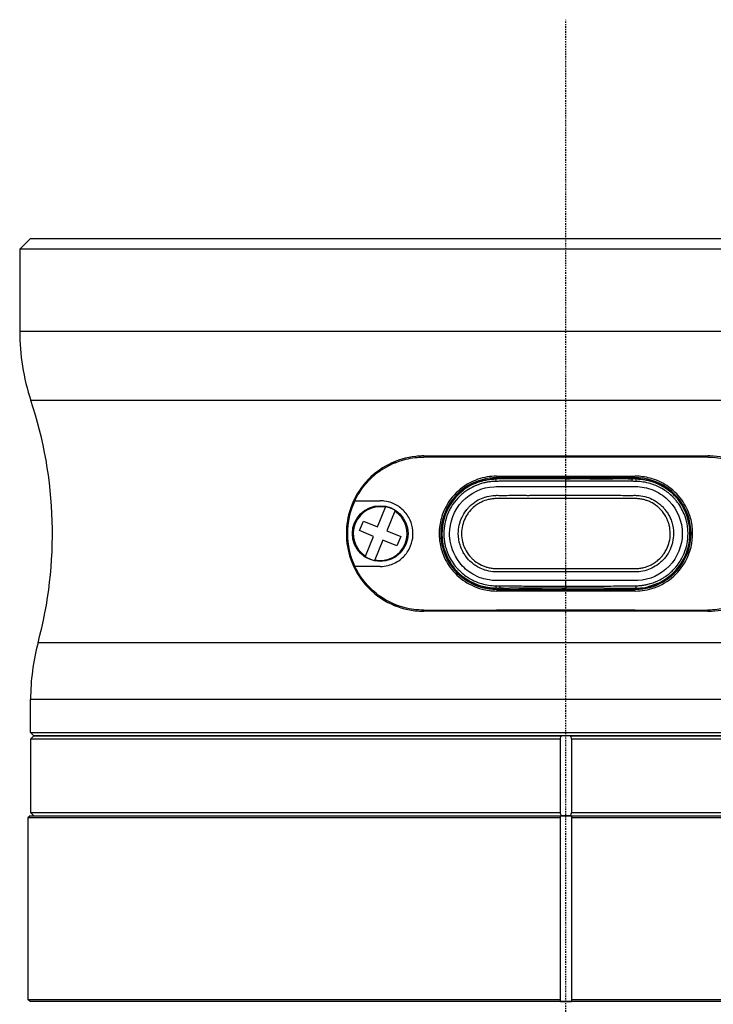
# Model space of a CAD drawing. Header units: millimetres. Extents: x 0 to 7374, y 0 to 4200.
# Tile 221 of 256: x 1986 to 2050, y 2978 to 3068. Entities that reach past the tile are written whole.
import ezdxf

# ---------------------------------------------------------------- set-up
doc = ezdxf.new("R2010")
doc.units = ezdxf.units.MM
doc.header["$LTSCALE"] = 0.2
doc.linetypes.add('CENTER2', pattern=[1.125, 0.75, -0.125, 0.125, -0.125])
doc.layers.add('02_Center Line', color=1, linetype='CENTER2')

# ---------------------------------------------------------------- blocks, each defined once
blk = doc.blocks.new('A$C98759802')
for p, q in [((-49, 2141), (-50, 2140)), ((-49, 2141), (49, 2141)), ((50, 2140), (-50, 2140)), ((-50, 2140), (-50, 2132.5)), ((-50, 2132.5), (50, 2132.5)), ((48.975, 2126.18), (-48.975, 2126.18)), ((-13, 2121.1), (13, 2121.1)), ((13, 2121), (-13, 2121)), ((-6.35, 2119.25), (6.35, 2119.25)), ((6.35, 2119.1), (-6.35, 2119.1)), ((-3.458, 2119), (-5.175, 2119)), ((0, 2119), (-3.458, 2119)), ((0, 2119), (0.375, 2119)), ((2.188, 2119), (0.375, 2119)), ((2.188, 2119), (4.309, 2119)), ((5.176, 2119), (4.309, 2119)), ((5.706, 2119), (6.155, 2119)), ((6.091, 2119), (6.027, 2119)), ((6.35, 2119), (6.286, 2119)), ((0, 2118.3), (0, 2118.809)), ((-19.325, 2117), (-17, 2117)), ((-17.252, 2114.604), (-16.508, 2116.412)), ((-16.508, 2116.412), (-16.489, 2116.458)), ((-15.652, 2116.06), (-16.396, 2114.252)), ((-15.633, 2116.106), (-15.652, 2116.06)), ((-18.887, 2114.276), (-18.535, 2115.132)), ((-18.535, 2115.132), (-17.252, 2114.604)), ((-17.604, 2113.748), (-18.887, 2114.276)), ((-18.348, 2111.94), (-17.604, 2113.748)), ((-16.396, 2114.252), (-15.113, 2113.724)), ((-15.113, 2113.724), (-15.465, 2112.868)), ((-16.748, 2113.396), (-17.492, 2111.588)), ((-15.465, 2112.868), (-16.748, 2113.396)), ((-18.367, 2111.894), (-18.348, 2111.94)), ((-17, 2111), (-19.325, 2111)), ((-17.492, 2111.588), (-17.511, 2111.542)), ((-6.286, 2109), (-6.35, 2109)), ((-5.705, 2109), (-6.159, 2109)), ((-6.027, 2109), (-6.091, 2109)), ((-5.705, 2109), (-5.176, 2109)), ((-4.308, 2109), (-5.176, 2109)), ((-2.185, 2109), (-4.308, 2109)), ((-0.375, 2109), (-2.185, 2109)), ((0, 2109), (-0.375, 2109)), ((0, 2109.191), (0, 2109.7)), ((3.458, 2109), (0, 2109)), ((3.458, 2109), (5.175, 2109)), ((-6.35, 2108.9), (6.35, 2108.9)), ((6.35, 2108.75), (-6.35, 2108.75)), ((-13, 2107), (13, 2107)), ((13, 2106.9), (-13, 2106.9)), ((6.35, 2107), (-6.35, 2107)), ((48.317, 2104.012), (-48.317, 2104.012)), ((49, 2098.829), (-49, 2098.829)), ((-49, 2095.8), (-49, 2098.829)), ((-49, 2095.8), (49, 2095.8)), ((-48.7, 2095.5), (-49, 2095.8)), ((-48.7, 2095.5), (-49, 2095.2)), ((48.7, 2095.5), (-48.7, 2095.5)), ((-48.7, 2095.5), (-0.399, 2095.5)), ((0.399, 2095.5), (48.7, 2095.5)), ((-0.5, 2095.2), (-49, 2095.2)), ((-49, 2095.2), (-49, 2088.5)), ((-0.5, 2088.5), (-0.5, 2095.2)), ((0.5, 2095.2), (0.5, 2088.5)), ((49, 2095.2), (0.5, 2095.2)), ((-49, 2088.5), (-0.5, 2088.5)), ((-48.7, 2088.2), (-49, 2088.5)), ((0.5, 2088.5), (49, 2088.5)), ((-49.05, 2088.2), (-49.25, 2088)), ((-0.5, 2088), (-49.25, 2088)), ((-49.25, 2088), (-49.25, 2071.4)), ((-49.05, 2088.2), (0, 2088.2)), ((-0.5, 2088), (-0.5, 2088.197)), ((-0.5, 2071.4), (-0.5, 2088)), ((0, 2088.2), (49.05, 2088.2)), ((0.5, 2088.197), (0.5, 2088)), ((0.5, 2088), (0.5, 2071.4)), ((49.25, 2088), (0.5, 2088)), ((-49.25, 2071.4), (-0.5, 2071.4)), ((-49.05, 2071.2), (-49.25, 2071.4)), ((0, 2071.2), (-49.05, 2071.2)), ((-0.5, 2071.203), (-0.5, 2071.4)), ((49.05, 2071.2), (0, 2071.2)), ((0.5, 2071.4), (0.5, 2071.203)), ((0.5, 2071.4), (49.25, 2071.4))]:
    blk.add_line(p, q)
blk.add_circle((-17, 2114), 2.55)
for centre, radius, start, end in [((-30, 2132.5), 20, 180, 198.42205), ((-85.542, 2114), 38.542, 344.98019, 18.42205), ((-15.35, 2118.526), 2, 96.01051, 117.43773), ((-6.35, 2114), 5.1, 90, 270.00003), ((6.35, 2114), 5.1, 270, 90.00003), ((-13, 2114), 7, 154.62307, 205.37693), ((-17, 2114), 2.462, 78.46511, 236.80895), ((-17, 2114), 2.511, 57.02212, 78.25194), ((-17, 2114), 2.462, 258.46511, 56.80895), ((-17, 2114), 2.511, 237.02212, 258.25194), ((-15.35, 2109.474), 2, 242.56227, 263.98949), ((-6.35, 2114), 7, 269.69686, 270), ((6.35, 2114), 7, 270, 270.30314), ((-29, 2098.829), 20, 164.98019, 180), ((0, 2039.146), 49.054, 90.00001, 90.58402), ((0, 2039.146), 49.054, 89.41598, 89.99999), ((0, 2120.254), 49.054, 269.41598, 269.99999), ((0, 2120.254), 49.054, 270.00001, 270.58402)]:
    blk.add_arc(centre, radius, start, end)
for centre, major_axis, ratio, start_param, end_param in [((-0.147, 2118.999), (42.044, 0), 0.00002, 1.558377, 1.567307), ((-0.147, 2118.999), (42.044, 0), 0.00002, 1.46463, 1.515237), ((-0.147, 2118.999), (42.044, 0), 0.00002, 1.423428, 1.431139), ((6.027, 2118.5), (0, 0.5), 0.148255, 5.312239, 6.28314), ((6.027, 2118.5), (0, 0.5), 0.148255, 6.28314, 6.283721), ((0, 2117.426), (0, -0.35), 0.000022, 0.866681, 1.782613), ((0, 2110.574), (0, -0.35), 0.000022, 1.35908, 2.275083), ((-6.027, 2109.5), (0, -0.5), 0.148265, 5.312254, 6.283139), ((-6.027, 2109.5), (0, -0.5), 0.148265, 6.283139, 6.28372), ((0.147, 2109.001), (-42.044, 0), 0.000019, 1.423428, 1.431163), ((0.147, 2109.001), (-42.044, 0), 0.000019, 1.464652, 1.515295), ((0.147, 2109.001), (-42.044, 0), 0.000019, 1.558386, 1.567306), ((0.001, 2109.39), (-0.001, -0.39), 0.000714, 5.250884, 6.283508)]:
    blk.add_ellipse(centre, major_axis=major_axis, ratio=ratio, start_param=start_param, end_param=end_param)
for points, knots in [([(-13, 2121.1), (-13.061, 2121.1), (-13.122, 2121.099), (-13.182, 2121.098), (-13.371, 2121.093), (-13.558, 2121.08), (-14.617, 2120.969), (-15.452, 2120.718), (-17.011, 2119.926), (-17.728, 2119.373), (-18.873, 2118.076), (-19.32, 2117.349), (-19.902, 2115.832), (-20.061, 2115.076), (-20.127, 2113.497), (-20.026, 2112.708), (-19.537, 2111.085), (-19.117, 2110.292), (-17.955, 2108.816), (-17.174, 2108.171), (-15.531, 2107.311), (-14.694, 2107.049), (-13.547, 2106.916), (-13.274, 2106.9), (-13, 2106.9)], [-0.018992, -0.018992, -0.018992, -0.018992, 0, 0, 0, 0.058869, 0.058869, 0.335416, 0.335416, 0.624809, 0.624809, 0.891681, 0.891681, 1.12653, 1.12653, 1.367316, 1.367316, 1.645806, 1.645806, 1.968303, 1.968303, 2.246293, 2.246293, 2.332207, 2.332207, 2.332207, 2.332207]), ([(-19.325, 2117), (-19.209, 2117.244), (-19.08, 2117.48), (-18.417, 2118.541), (-17.733, 2119.246), (-16.249, 2120.256), (-15.473, 2120.603), (-14.113, 2120.933), (-13.56, 2121), (-13, 2121)], [1.5548897, 1.5548897, 1.5548897, 1.5548897, 1.6392894, 1.6392894, 1.950471, 1.950471, 2.2213538, 2.2213538, 2.3967157, 2.3967157, 2.3967157, 2.3967157]), ([(13, 2106.9), (13.415, 2106.9), (13.826, 2106.936), (15.12, 2107.164), (15.962, 2107.487), (17.523, 2108.445), (18.231, 2109.103), (19.252, 2110.542), (19.61, 2111.279), (20.042, 2112.814), (20.13, 2113.582), (20.05, 2115.178), (19.868, 2115.971), (19.201, 2117.586), (18.675, 2118.363), (17.347, 2119.697), (16.527, 2120.238), (14.856, 2120.902), (14.032, 2121.076), (13.182, 2121.098), (13.122, 2121.099), (13.061, 2121.1), (13, 2121.1)], [-2.332693, -2.332693, -2.332693, -2.332693, -2.202735, -2.202735, -1.916104, -1.916104, -1.608527, -1.608527, -1.354536, -1.354536, -1.120771, -1.120771, -0.873344, -0.873344, -0.579348, -0.579348, -0.265611, -0.265611, 0, 0, 0, 0.018978, 0.018978, 0.018978, 0.018978]), ([(13, 2121), (13.613, 2121), (14.218, 2120.919), (15.746, 2120.513), (16.623, 2120.067), (18.105, 2118.88), (18.721, 2118.147), (19.227, 2117.2), (19.277, 2117.1), (19.325, 2117)], [0.080981, 0.080981, 0.080981, 0.080981, 0.2730773, 0.2730773, 0.5859679, 0.5859679, 0.8880101, 0.8880101, 0.922743, 0.922743, 0.922743, 0.922743]), ([(-6.35, 2119.25), (-6.936, 2119.25), (-7.514, 2119.152), (-8.735, 2118.731), (-9.352, 2118.365), (-10.379, 2117.433), (-10.792, 2116.881), (-11.294, 2115.829), (-11.441, 2115.371), (-11.591, 2114.5), (-11.614, 2114.099), (-11.567, 2113.27), (-11.49, 2112.849), (-11.192, 2111.89), (-10.932, 2111.375), (-10.224, 2110.4), (-9.761, 2109.96), (-8.766, 2109.305), (-8.25, 2109.073), (-7.264, 2108.81), (-6.809, 2108.75), (-6.35, 2108.75)], [0.026321, 0.026321, 0.026321, 0.026321, 0.20401, 0.20401, 0.422045, 0.422045, 0.631143, 0.631143, 0.776294, 0.776294, 0.896957, 0.896957, 1.025541, 1.025541, 1.200241, 1.200241, 1.394706, 1.394706, 1.567254, 1.567254, 1.706543, 1.706543, 1.706543, 1.706543]), ([(-6.35, 2119), (-6.513, 2119), (-6.676, 2118.992), (-6.839, 2118.976), (-6.857, 2118.974), (-6.875, 2118.972), (-6.893, 2118.97), (-6.93, 2118.966), (-6.966, 2118.962), (-7.003, 2118.957), (-7.332, 2118.914), (-7.657, 2118.838), (-7.971, 2118.73), (-8.319, 2118.611), (-8.654, 2118.453), (-8.968, 2118.26), (-9.809, 2117.743), (-10.496, 2116.967), (-10.907, 2116.057), (-11.305, 2115.177), (-11.441, 2114.168), (-11.287, 2113.208), (-11.148, 2112.345), (-10.777, 2111.521), (-10.234, 2110.851), (-10.173, 2110.776), (-10.111, 2110.704), (-10.046, 2110.633), (-10.015, 2110.599), (-9.983, 2110.565), (-9.951, 2110.531), (-9.661, 2110.23), (-9.334, 2109.967), (-8.98, 2109.748), (-8.582, 2109.501), (-8.15, 2109.312), (-7.699, 2109.186), (-7.261, 2109.063), (-6.806, 2109), (-6.351, 2109)], [0, 0, 0, 0, 0.0313008, 0.0313008, 0.0313008, 0.0347786, 0.0347786, 0.0347786, 0.0418652, 0.0418652, 0.0418652, 0.1056441, 0.1056441, 0.1056441, 0.1765095, 0.1765095, 0.1765095, 0.3663523, 0.3663523, 0.3663523, 0.5500161, 0.5500161, 0.5500161, 0.7153134, 0.7153134, 0.7153134, 0.7336798, 0.7336798, 0.7336798, 0.7425729, 0.7425729, 0.7425729, 0.822611, 0.822611, 0.822611, 0.9125448, 0.9125448, 0.9125448, 0.9999337, 0.9999337, 0.9999337, 0.9999337]), ([(-5.175, 2119), (-5.201, 2119), (-5.227, 2119), (-5.253, 2119), (-5.485, 2119), (-5.717, 2119), (-5.949, 2119), (-6.083, 2119), (-6.217, 2119), (-6.35, 2119)], [0.0000004, 0.0000004, 0.0000004, 0.0000004, 0.0657594, 0.0657594, 0.0657594, 0.6575974, 0.6575974, 0.6575974, 1, 1, 1, 1]), ([(6.35, 2108.75), (6.936, 2108.75), (7.514, 2108.848), (8.735, 2109.269), (9.352, 2109.635), (10.379, 2110.567), (10.792, 2111.119), (11.294, 2112.171), (11.441, 2112.629), (11.591, 2113.5), (11.614, 2113.901), (11.567, 2114.73), (11.49, 2115.151), (11.192, 2116.11), (10.932, 2116.625), (10.224, 2117.6), (9.761, 2118.04), (8.766, 2118.695), (8.25, 2118.927), (7.264, 2119.19), (6.809, 2119.25), (6.35, 2119.25)], [0.026321, 0.026321, 0.026321, 0.026321, 0.20401, 0.20401, 0.422045, 0.422045, 0.631143, 0.631143, 0.776294, 0.776294, 0.896957, 0.896957, 1.025541, 1.025541, 1.200241, 1.200241, 1.394706, 1.394706, 1.567254, 1.567254, 1.706543, 1.706543, 1.706543, 1.706543]), ([(6.35, 2109), (6.513, 2109), (6.677, 2109.008), (6.839, 2109.024), (6.857, 2109.026), (6.875, 2109.028), (6.893, 2109.03), (6.93, 2109.034), (6.966, 2109.038), (7.003, 2109.043), (7.332, 2109.086), (7.657, 2109.162), (7.971, 2109.27), (8.32, 2109.389), (8.654, 2109.547), (8.968, 2109.74), (9.809, 2110.257), (10.496, 2111.033), (10.907, 2111.943), (11.305, 2112.823), (11.441, 2113.832), (11.287, 2114.792), (11.149, 2115.655), (10.778, 2116.479), (10.234, 2117.149), (10.173, 2117.224), (10.111, 2117.296), (10.046, 2117.367), (10.015, 2117.401), (9.983, 2117.435), (9.951, 2117.469), (9.661, 2117.77), (9.334, 2118.033), (8.98, 2118.252), (8.582, 2118.499), (8.15, 2118.688), (7.7, 2118.814), (7.262, 2118.937), (6.806, 2119), (6.351, 2119)], [0, 0, 0, 0, 0.0312973, 0.0312973, 0.0312973, 0.0347747, 0.0347747, 0.0347747, 0.0418615, 0.0418615, 0.0418615, 0.1056421, 0.1056421, 0.1056421, 0.1765095, 0.1765095, 0.1765095, 0.3663523, 0.3663523, 0.3663523, 0.5500168, 0.5500168, 0.5500168, 0.7153148, 0.7153148, 0.7153148, 0.7336812, 0.7336812, 0.7336812, 0.7425742, 0.7425742, 0.7425742, 0.822611, 0.822611, 0.822611, 0.9125449, 0.9125449, 0.9125449, 0.9999337, 0.9999337, 0.9999337, 0.9999337]), ([(-6.426, 2118.773), (-6.435, 2118.773), (-6.478, 2118.772), (-6.556, 2118.769), (-6.595, 2118.767), (-6.643, 2118.764), (-6.699, 2118.759), (-6.756, 2118.755), (-6.852, 2118.745), (-6.894, 2118.741), (-6.91, 2118.739), (-6.927, 2118.737), (-6.944, 2118.735), (-6.978, 2118.73), (-7.014, 2118.726), (-7.049, 2118.721), (-7.174, 2118.703), (-7.295, 2118.679), (-7.357, 2118.666), (-7.445, 2118.647), (-7.565, 2118.62), (-7.714, 2118.576), (-7.789, 2118.555), (-7.871, 2118.529), (-7.96, 2118.498), (-7.965, 2118.496), (-7.97, 2118.494), (-7.975, 2118.493), (-8.062, 2118.462), (-8.179, 2118.416), (-8.247, 2118.388), (-8.481, 2118.289), (-8.708, 2118.172), (-8.924, 2118.038), (-8.97, 2118.009), (-9.017, 2117.979), (-9.062, 2117.949), (-9.191, 2117.862), (-9.315, 2117.77), (-9.435, 2117.671), (-9.554, 2117.573), (-9.706, 2117.432), (-9.779, 2117.359), (-9.925, 2117.214), (-10.148, 2116.973), (-10.369, 2116.646), (-10.479, 2116.483), (-10.568, 2116.33), (-10.64, 2116.193), (-10.691, 2116.096), (-10.724, 2116.026), (-10.761, 2115.943), (-10.776, 2115.909), (-10.792, 2115.873), (-10.81, 2115.831), (-11.05, 2115.256), (-11.178, 2114.632), (-11.178, 2114.006), (-11.178, 2113.849), (-11.171, 2113.693), (-11.156, 2113.538), (-11.148, 2113.46), (-11.139, 2113.382), (-11.127, 2113.305), (-11.125, 2113.289), (-11.122, 2113.271), (-11.119, 2113.253), (-11.108, 2113.181), (-11.092, 2113.1), (-11.087, 2113.075), (-11.075, 2113.013), (-11.053, 2112.905), (-11.012, 2112.755), (-10.991, 2112.68), (-10.966, 2112.595), (-10.933, 2112.499), (-10.901, 2112.403), (-10.844, 2112.255), (-10.814, 2112.183), (-10.639, 2111.764), (-10.408, 2111.373), (-10.124, 2111.021), (-10.067, 2110.95), (-10.008, 2110.881), (-9.946, 2110.814), (-9.917, 2110.781), (-9.887, 2110.749), (-9.856, 2110.717), (-9.833, 2110.693), (-9.809, 2110.669), (-9.786, 2110.645), (-9.527, 2110.387), (-9.241, 2110.161), (-8.934, 2109.97), (-8.714, 2109.832), (-8.483, 2109.712), (-8.244, 2109.611), (-8.071, 2109.538), (-7.895, 2109.475), (-7.716, 2109.423), (-7.298, 2109.302), (-6.862, 2109.237), (-6.427, 2109.227)], [0, 0, 0, 0, 0.015625, 0.015625, 0.015625, 0.023437, 0.023437, 0.023437, 0.03125, 0.03125, 0.03125, 0.034269, 0.034269, 0.034269, 0.040489, 0.040489, 0.040489, 0.0625, 0.0625, 0.0625, 0.09375, 0.09375, 0.09375, 0.109375, 0.109375, 0.109375, 0.110229, 0.110229, 0.110229, 0.125, 0.125, 0.125, 0.176377, 0.176377, 0.176377, 0.1875, 0.1875, 0.1875, 0.21875, 0.21875, 0.21875, 0.25, 0.25, 0.25, 0.3125, 0.3125, 0.3125, 0.34375, 0.34375, 0.34375, 0.365896, 0.365896, 0.365896, 0.375, 0.375, 0.375, 0.5, 0.5, 0.5, 0.53125, 0.53125, 0.53125, 0.546875, 0.546875, 0.546875, 0.550113, 0.550113, 0.550113, 0.5625, 0.5625, 0.5625, 0.59375, 0.59375, 0.59375, 0.609375, 0.609375, 0.609375, 0.625, 0.625, 0.625, 0.716135, 0.716135, 0.716135, 0.734445, 0.734445, 0.734445, 0.743273, 0.743273, 0.743273, 0.75, 0.75, 0.75, 0.822754, 0.822754, 0.822754, 0.875, 0.875, 0.875, 0.912581, 0.912581, 0.912581, 1, 1, 1, 1]), ([(0, 2109.7), (-1.176, 2109.7), (-2.275, 2109.7), (-3.297, 2109.7), (-3.837, 2109.7), (-4.355, 2109.7), (-4.851, 2109.701), (-4.881, 2109.701), (-4.91, 2109.701), (-4.939, 2109.701), (-5.219, 2109.7), (-5.492, 2109.698), (-5.758, 2109.699), (-6.037, 2109.699), (-6.307, 2109.692), (-6.57, 2109.707), (-6.585, 2109.708), (-6.601, 2109.709), (-6.616, 2109.71), (-6.699, 2109.716), (-6.781, 2109.723), (-6.862, 2109.733), (-7.325, 2109.788), (-7.755, 2109.914), (-8.135, 2110.089), (-8.67, 2110.335), (-9.11, 2110.667), (-9.454, 2111.024), (-10.214, 2111.811), (-10.493, 2112.69), (-10.596, 2113.322), (-10.614, 2113.431), (-10.627, 2113.534), (-10.635, 2113.63), (-10.641, 2113.691), (-10.644, 2113.749), (-10.647, 2113.804), (-10.648, 2113.832), (-10.649, 2113.859), (-10.65, 2113.885), (-10.651, 2113.899), (-10.651, 2113.904), (-10.651, 2113.914), (-10.651, 2113.923), (-10.651, 2113.936), (-10.652, 2113.962), (-10.652, 2113.975), (-10.652, 2113.987), (-10.652, 2114), (-10.653, 2115.018), (-10.27, 2116.132), (-9.457, 2116.977), (-8.748, 2117.713), (-7.719, 2118.247), (-6.572, 2118.291), (-6.044, 2118.311), (-5.501, 2118.299), (-4.941, 2118.301), (-4.407, 2118.303), (-3.859, 2118.301), (-3.298, 2118.301), (-2.245, 2118.301), (-1.145, 2118.301), (0, 2118.3)], [0, 0, 0, 0, 0.081809, 0.081809, 0.081809, 0.125, 0.125, 0.125, 0.127562, 0.127562, 0.127562, 0.152083, 0.152083, 0.152083, 0.177821, 0.177821, 0.177821, 0.179348, 0.179348, 0.179348, 0.1875, 0.1875, 0.1875, 0.234154, 0.234154, 0.234154, 0.299648, 0.299648, 0.299648, 0.443906, 0.443906, 0.443906, 0.46875, 0.46875, 0.46875, 0.484375, 0.484375, 0.484375, 0.492187, 0.492187, 0.492187, 0.496094, 0.496094, 0.496094, 0.5, 0.5, 0.5, 0.501809, 0.501809, 0.501809, 0.64938, 0.64938, 0.64938, 0.778183, 0.778183, 0.778183, 0.837455, 0.837455, 0.837455, 0.893956, 0.893956, 0.893956, 1, 1, 1, 1]), ([(0, 2118.809), (-0.369, 2118.809), (-0.827, 2118.807), (-1.373, 2118.805), (-1.451, 2118.804), (-1.5, 2118.804), (-1.613, 2118.803), (-2.062, 2118.801), (-2.42, 2118.799), (-2.688, 2118.798), (-2.822, 2118.797), (-2.934, 2118.797), (-3.023, 2118.796), (-3.067, 2118.796), (-3.106, 2118.796), (-3.139, 2118.796), (-3.156, 2118.796), (-3.171, 2118.796), (-3.184, 2118.796), (-3.192, 2118.796), (-3.2, 2118.796), (-3.217, 2118.796), (-3.228, 2118.795), (-3.243, 2118.795), (-3.265, 2118.795), (-3.701, 2118.793), (-4.074, 2118.793), (-4.341, 2118.792), (-4.474, 2118.791), (-4.581, 2118.791), (-4.662, 2118.79), (-4.703, 2118.79), (-4.737, 2118.79), (-4.764, 2118.79), (-4.778, 2118.79), (-4.79, 2118.79), (-4.799, 2118.79), (-4.805, 2118.79), (-4.81, 2118.79), (-4.82, 2118.79), (-4.827, 2118.79), (-4.837, 2118.79), (-4.851, 2118.79), (-4.917, 2118.789), (-4.995, 2118.789), (-5.062, 2118.789), (-5.129, 2118.789), (-5.139, 2118.789), (-5.228, 2118.79), (-5.317, 2118.79), (-5.366, 2118.791), (-5.425, 2118.791), (-5.485, 2118.791), (-5.576, 2118.79), (-5.624, 2118.79), (-5.673, 2118.789), (-5.729, 2118.789), (-5.825, 2118.787), (-5.921, 2118.785), (-5.95, 2118.785), (-6.028, 2118.783), (-6.183, 2118.779), (-6.315, 2118.776), (-6.426, 2118.773)], [0, 0, 0, 0, 0.21875, 0.21875, 0.21875, 0.25, 0.25, 0.25, 0.375, 0.375, 0.375, 0.4375, 0.4375, 0.4375, 0.46875, 0.46875, 0.46875, 0.484375, 0.484375, 0.484375, 0.49379, 0.49379, 0.49379, 0.5, 0.5, 0.5, 0.625, 0.625, 0.625, 0.6875, 0.6875, 0.6875, 0.71875, 0.71875, 0.71875, 0.734375, 0.734375, 0.734375, 0.743242, 0.743242, 0.743242, 0.75, 0.75, 0.75, 0.78125, 0.78125, 0.78125, 0.8125, 0.8125, 0.8125, 0.84375, 0.84375, 0.84375, 0.875, 0.875, 0.875, 0.90625, 0.90625, 0.90625, 0.9375, 0.9375, 0.9375, 1, 1, 1, 1]), ([(6.088, 2118.782), (5.967, 2118.783), (5.78, 2118.785), (5.527, 2118.786), (5.275, 2118.788), (4.927, 2118.789), (4.573, 2118.791), (4.218, 2118.792), (3.914, 2118.793), (3.66, 2118.794), (3.533, 2118.794), (3.419, 2118.795), (3.318, 2118.795), (3.217, 2118.796), (3.179, 2118.796), (3.052, 2118.796), (2.038, 2118.801), (1.033, 2118.807), (0, 2118.809)], [0, 0, 0, 0, 0.125, 0.125, 0.125, 0.25, 0.25, 0.25, 0.375, 0.375, 0.375, 0.4375, 0.4375, 0.4375, 0.5, 0.5, 0.5, 1, 1, 1, 1]), ([(0, 2118.3), (1.101, 2118.3), (2.201, 2118.3), (3.846, 2118.3), (4.393, 2118.3), (5.213, 2118.3), (5.485, 2118.301), (6.028, 2118.298), (6.299, 2118.306), (7.109, 2118.265), (7.644, 2118.137), (8.627, 2117.685), (9.077, 2117.368), (10.21, 2116.193), (10.651, 2115.104), (10.652, 2112.897), (10.21, 2111.807), (8.701, 2110.241), (7.653, 2109.752), (6.029, 2109.691), (5.486, 2109.703), (4.394, 2109.699), (3.846, 2109.7), (2.201, 2109.7), (1.101, 2109.7), (0, 2109.7)], [0, 0, 0, 0, 0.125, 0.125, 0.1875, 0.1875, 0.21875, 0.21875, 0.25, 0.25, 0.3125, 0.3125, 0.375, 0.375, 0.5, 0.5, 0.625, 0.625, 0.75, 0.75, 0.8125, 0.8125, 0.875, 0.875, 1, 1, 1, 1]), ([(6.426, 2109.227), (6.435, 2109.227), (6.478, 2109.228), (6.556, 2109.231), (6.595, 2109.233), (6.643, 2109.236), (6.7, 2109.241), (6.756, 2109.245), (6.852, 2109.255), (6.894, 2109.259), (6.91, 2109.261), (6.927, 2109.263), (6.944, 2109.265), (6.978, 2109.269), (7.014, 2109.274), (7.05, 2109.279), (7.175, 2109.297), (7.295, 2109.321), (7.357, 2109.334), (7.445, 2109.353), (7.565, 2109.38), (7.714, 2109.423), (7.789, 2109.445), (7.871, 2109.471), (7.96, 2109.502), (7.965, 2109.504), (7.97, 2109.506), (7.975, 2109.507), (8.063, 2109.538), (8.179, 2109.584), (8.247, 2109.612), (8.481, 2109.711), (8.708, 2109.828), (8.924, 2109.962), (8.971, 2109.991), (9.017, 2110.021), (9.063, 2110.051), (9.191, 2110.138), (9.315, 2110.23), (9.435, 2110.329), (9.555, 2110.427), (9.706, 2110.568), (9.779, 2110.641), (9.925, 2110.786), (10.148, 2111.027), (10.369, 2111.354), (10.479, 2111.517), (10.568, 2111.67), (10.64, 2111.807), (10.691, 2111.904), (10.724, 2111.974), (10.761, 2112.057), (10.777, 2112.091), (10.793, 2112.127), (10.81, 2112.169), (11.05, 2112.744), (11.178, 2113.368), (11.178, 2113.994), (11.178, 2114.151), (11.171, 2114.307), (11.156, 2114.462), (11.148, 2114.54), (11.139, 2114.618), (11.127, 2114.695), (11.125, 2114.711), (11.122, 2114.729), (11.119, 2114.747), (11.108, 2114.819), (11.092, 2114.9), (11.088, 2114.925), (11.076, 2114.987), (11.053, 2115.095), (11.012, 2115.245), (10.991, 2115.32), (10.966, 2115.405), (10.933, 2115.501), (10.901, 2115.597), (10.845, 2115.745), (10.815, 2115.817), (10.64, 2116.236), (10.408, 2116.627), (10.124, 2116.979), (10.067, 2117.05), (10.008, 2117.119), (9.947, 2117.186), (9.917, 2117.219), (9.887, 2117.251), (9.856, 2117.283), (9.833, 2117.307), (9.81, 2117.331), (9.786, 2117.355), (9.528, 2117.613), (9.241, 2117.839), (8.935, 2118.03), (8.714, 2118.168), (8.484, 2118.288), (8.244, 2118.389), (8.072, 2118.462), (7.895, 2118.525), (7.716, 2118.577), (7.298, 2118.698), (6.862, 2118.763), (6.427, 2118.773)], [0, 0, 0, 0, 0.015625, 0.015625, 0.015625, 0.023437, 0.023437, 0.023437, 0.03125, 0.03125, 0.03125, 0.034263, 0.034263, 0.034263, 0.040481, 0.040481, 0.040481, 0.0625, 0.0625, 0.0625, 0.09375, 0.09375, 0.09375, 0.109375, 0.109375, 0.109375, 0.110229, 0.110229, 0.110229, 0.125, 0.125, 0.125, 0.176377, 0.176377, 0.176377, 0.1875, 0.1875, 0.1875, 0.21875, 0.21875, 0.21875, 0.25, 0.25, 0.25, 0.3125, 0.3125, 0.3125, 0.34375, 0.34375, 0.34375, 0.365896, 0.365896, 0.365896, 0.375, 0.375, 0.375, 0.5, 0.5, 0.5, 0.53125, 0.53125, 0.53125, 0.546875, 0.546875, 0.546875, 0.550114, 0.550114, 0.550114, 0.5625, 0.5625, 0.5625, 0.59375, 0.59375, 0.59375, 0.609375, 0.609375, 0.609375, 0.625, 0.625, 0.625, 0.716136, 0.716136, 0.716136, 0.734447, 0.734447, 0.734447, 0.743275, 0.743275, 0.743275, 0.75, 0.75, 0.75, 0.822754, 0.822754, 0.822754, 0.875, 0.875, 0.875, 0.912582, 0.912582, 0.912582, 1, 1, 1, 1]), ([(0, 2110.5), (-0.25, 2110.5), (-0.505, 2110.5), (-0.749, 2110.5), (-0.993, 2110.5), (-1.272, 2110.5), (-1.498, 2110.5), (-1.724, 2110.5), (-1.958, 2110.5), (-2.206, 2110.5), (-2.33, 2110.5), (-2.457, 2110.5), (-2.588, 2110.5), (-2.716, 2110.5), (-2.875, 2110.5), (-2.984, 2110.5), (-3.099, 2110.5), (-3.215, 2110.5), (-3.342, 2110.5), (-3.466, 2110.5), (-3.638, 2110.5), (-3.738, 2110.5), (-3.838, 2110.5), (-3.949, 2110.5), (-4.072, 2110.5), (-4.196, 2110.5), (-4.361, 2110.5), (-4.481, 2110.5), (-4.721, 2110.5), (-4.984, 2110.5), (-5.222, 2110.501), (-5.341, 2110.501), (-5.462, 2110.501), (-5.584, 2110.501), (-5.7, 2110.502), (-5.852, 2110.502), (-5.943, 2110.502), (-5.948, 2110.502), (-5.954, 2110.502), (-5.959, 2110.502), (-6.003, 2110.502), (-6.056, 2110.501), (-6.143, 2110.501), (-6.23, 2110.5), (-6.257, 2110.499), (-6.326, 2110.5), (-6.457, 2110.5), (-6.564, 2110.504), (-6.674, 2110.515), (-6.68, 2110.516), (-6.686, 2110.516), (-6.692, 2110.517), (-6.918, 2110.541), (-7.198, 2110.599), (-7.391, 2110.658), (-7.397, 2110.66), (-7.403, 2110.662), (-7.409, 2110.664), (-7.601, 2110.724), (-7.808, 2110.809), (-8.022, 2110.926), (-8.129, 2110.985), (-8.237, 2111.051), (-8.346, 2111.127), (-8.451, 2111.199), (-8.583, 2111.304), (-8.662, 2111.373), (-8.665, 2111.376), (-8.668, 2111.379), (-8.672, 2111.382), (-8.826, 2111.518), (-8.983, 2111.681), (-9.132, 2111.877), (-9.206, 2111.974), (-9.279, 2112.08), (-9.347, 2112.194), (-9.414, 2112.305), (-9.491, 2112.453), (-9.537, 2112.553), (-9.597, 2112.686), (-9.65, 2112.822), (-9.695, 2112.97), (-9.79, 2113.281), (-9.849, 2113.631), (-9.849, 2114), (-9.849, 2114.27), (-9.818, 2114.529), (-9.764, 2114.77), (-9.737, 2114.891), (-9.704, 2115.007), (-9.666, 2115.119), (-9.629, 2115.231), (-9.599, 2115.31), (-9.54, 2115.441), (-9.421, 2115.701), (-9.28, 2115.928), (-9.132, 2116.124), (-9.057, 2116.221), (-8.981, 2116.311), (-8.904, 2116.393), (-8.827, 2116.475), (-8.779, 2116.524), (-8.672, 2116.618), (-8.668, 2116.621), (-8.665, 2116.624), (-8.662, 2116.627), (-8.45, 2116.812), (-8.232, 2116.959), (-8.022, 2117.074), (-7.808, 2117.191), (-7.651, 2117.26), (-7.409, 2117.336), (-7.403, 2117.338), (-7.397, 2117.34), (-7.391, 2117.342), (-7.153, 2117.415), (-6.897, 2117.462), (-6.692, 2117.483), (-6.686, 2117.484), (-6.68, 2117.484), (-6.674, 2117.485), (-6.627, 2117.489), (-6.576, 2117.493), (-6.522, 2117.495), (-6.461, 2117.498), (-6.361, 2117.5), (-6.326, 2117.5), (-6.256, 2117.501), (-6.058, 2117.498), (-5.959, 2117.498), (-5.954, 2117.498), (-5.948, 2117.498), (-5.943, 2117.498), (-5.746, 2117.499), (-5.47, 2117.499), (-5.222, 2117.5), (-5.095, 2117.5), (-4.969, 2117.5), (-4.846, 2117.5), (-4.722, 2117.5), (-4.639, 2117.5), (-4.481, 2117.5), (-4.166, 2117.5), (-3.887, 2117.5), (-3.641, 2117.5), (-3.518, 2117.499), (-3.403, 2117.499), (-3.295, 2117.5), (-3.187, 2117.5), (-3.131, 2117.5), (-2.992, 2117.5), (-2.715, 2117.5), (-2.454, 2117.5), (-2.206, 2117.5), (-1.958, 2117.5), (-1.757, 2117.5), (-1.498, 2117.5), (-0.98, 2117.5), (-0.5, 2117.5), (0, 2117.5)], [0, 0, 0, 0, 0.03125, 0.03125, 0.03125, 0.0625, 0.0625, 0.0625, 0.09375, 0.09375, 0.09375, 0.109375, 0.109375, 0.109375, 0.12461, 0.12461, 0.12461, 0.140625, 0.140625, 0.140625, 0.15625, 0.15625, 0.15625, 0.171875, 0.171875, 0.171875, 0.1875, 0.1875, 0.1875, 0.21875, 0.21875, 0.21875, 0.234375, 0.234375, 0.234375, 0.249091, 0.249091, 0.249091, 0.25, 0.25, 0.25, 0.257812, 0.257812, 0.257812, 0.265625, 0.265625, 0.265625, 0.28044, 0.28044, 0.28044, 0.28125, 0.28125, 0.28125, 0.311526, 0.311526, 0.311526, 0.3125, 0.3125, 0.3125, 0.34375, 0.34375, 0.34375, 0.359375, 0.359375, 0.359375, 0.374347, 0.374347, 0.374347, 0.375, 0.375, 0.375, 0.40625, 0.40625, 0.40625, 0.421875, 0.421875, 0.421875, 0.437172, 0.437172, 0.437172, 0.457393, 0.457393, 0.457393, 0.499999, 0.499999, 0.499999, 0.53125, 0.53125, 0.53125, 0.546875, 0.546875, 0.546875, 0.5625, 0.5625, 0.5625, 0.59375, 0.59375, 0.59375, 0.609375, 0.609375, 0.609375, 0.625, 0.625, 0.625, 0.625485, 0.625485, 0.625485, 0.65625, 0.65625, 0.65625, 0.6875, 0.6875, 0.6875, 0.688284, 0.688284, 0.688284, 0.71875, 0.71875, 0.71875, 0.71964, 0.71964, 0.71964, 0.726562, 0.726562, 0.726562, 0.734375, 0.734375, 0.734375, 0.75, 0.75, 0.75, 0.750842, 0.750842, 0.750842, 0.78125, 0.78125, 0.78125, 0.796875, 0.796875, 0.796875, 0.8125, 0.8125, 0.8125, 0.84375, 0.84375, 0.84375, 0.859375, 0.859375, 0.859375, 0.875, 0.875, 0.875, 0.90625, 0.90625, 0.90625, 0.9375, 0.9375, 0.9375, 1, 1, 1, 1]), ([(0, 2117.2), (-0.48, 2117.2), (-0.931, 2117.201), (-1.677, 2117.2), (-1.895, 2117.2), (-2.246, 2117.2), (-2.367, 2117.2), (-2.615, 2117.2), (-2.785, 2117.2), (-3.056, 2117.2), (-3.263, 2117.2), (-3.618, 2117.2), (-3.744, 2117.2), (-3.945, 2117.2), (-4.014, 2117.2), (-4.157, 2117.201), (-4.279, 2117.201), (-4.361, 2117.201), (-4.446, 2117.201), (-4.682, 2117.201), (-4.872, 2117.201), (-5.309, 2117.201), (-5.497, 2117.201), (-5.956, 2117.201), (-6.238, 2117.2), (-6.527, 2117.199), (-6.633, 2117.191), (-6.864, 2117.161), (-7.027, 2117.129), (-7.313, 2117.06), (-7.516, 2116.99), (-7.832, 2116.839), (-7.939, 2116.78), (-8.154, 2116.646), (-8.292, 2116.545), (-8.521, 2116.361), (-8.677, 2116.21), (-8.9, 2115.936), (-8.973, 2115.837), (-9.111, 2115.621), (-9.19, 2115.477), (-9.424, 2114.993), (-9.55, 2114.533), (-9.549, 2113.733), (-9.517, 2113.482), (-9.434, 2113.136), (-9.401, 2113.025), (-9.325, 2112.814), (-9.297, 2112.744), (-9.117, 2112.37), (-8.975, 2112.155), (-8.751, 2111.881), (-8.675, 2111.798), (-8.522, 2111.646), (-8.475, 2111.602), (-8.156, 2111.345), (-7.938, 2111.212), (-7.622, 2111.06), (-7.518, 2111.018), (-7.316, 2110.946), (-7.249, 2110.924), (-6.996, 2110.863), (-6.875, 2110.841), (-6.702, 2110.818), (-6.646, 2110.813), (-6.536, 2110.804), (-6.45, 2110.801), (-6.392, 2110.8), (-6.236, 2110.799), (-5.923, 2110.799), (-5.816, 2110.799), (-5.637, 2110.799), (-5.533, 2110.799), (-5.296, 2110.799), (-5.204, 2110.799), (-4.832, 2110.799), (-4.682, 2110.799), (-4.505, 2110.799), (-4.455, 2110.799), (-4.369, 2110.799), (-4.382, 2110.799), (-4.004, 2110.799), (-3.736, 2110.8), (-3.381, 2110.8), (-3.27, 2110.8), (-3.063, 2110.8), (-3.007, 2110.8), (-2.349, 2110.8), (-1.919, 2110.8), (-0.929, 2110.799), (-0.479, 2110.8), (0, 2110.8)], [0, 0, 0, 0, 0.0625, 0.0625, 0.09375, 0.09375, 0.109375, 0.109375, 0.125, 0.125, 0.15625, 0.15625, 0.171875, 0.171875, 0.179688, 0.179688, 0.1875, 0.1875, 0.203125, 0.203125, 0.21875, 0.21875, 0.25, 0.25, 0.28125, 0.28125, 0.296875, 0.296875, 0.3125, 0.3125, 0.34375, 0.34375, 0.359375, 0.359375, 0.375, 0.375, 0.40625, 0.40625, 0.421875, 0.421875, 0.4375, 0.4375, 0.5, 0.5, 0.53125, 0.53125, 0.546875, 0.546875, 0.5625, 0.5625, 0.59375, 0.59375, 0.609375, 0.609375, 0.625, 0.625, 0.65625, 0.65625, 0.671875, 0.671875, 0.6875, 0.6875, 0.703125, 0.703125, 0.710937, 0.710937, 0.71875, 0.71875, 0.734375, 0.734375, 0.75, 0.75, 0.765625, 0.765625, 0.78125, 0.78125, 0.796875, 0.796875, 0.804688, 0.804688, 0.8125, 0.8125, 0.84375, 0.84375, 0.859375, 0.859375, 0.875, 0.875, 0.9375, 0.9375, 1, 1, 1, 1]), ([(0, 2117.5), (0.25, 2117.5), (0.506, 2117.5), (0.749, 2117.5), (0.993, 2117.5), (1.272, 2117.5), (1.498, 2117.5), (1.724, 2117.5), (1.958, 2117.5), (2.206, 2117.5), (2.33, 2117.5), (2.458, 2117.5), (2.588, 2117.5), (2.716, 2117.5), (2.875, 2117.5), (2.984, 2117.5), (3.099, 2117.5), (3.215, 2117.5), (3.342, 2117.5), (3.466, 2117.5), (3.638, 2117.5), (3.738, 2117.5), (3.838, 2117.5), (3.949, 2117.5), (4.072, 2117.5), (4.196, 2117.5), (4.361, 2117.5), (4.481, 2117.5), (4.721, 2117.5), (4.984, 2117.5), (5.222, 2117.499), (5.341, 2117.499), (5.462, 2117.499), (5.585, 2117.499), (5.7, 2117.498), (5.852, 2117.498), (5.943, 2117.498), (5.949, 2117.498), (5.954, 2117.498), (5.959, 2117.498), (6.003, 2117.498), (6.056, 2117.499), (6.143, 2117.499), (6.23, 2117.5), (6.257, 2117.501), (6.326, 2117.5), (6.458, 2117.5), (6.564, 2117.496), (6.674, 2117.485), (6.679, 2117.484), (6.685, 2117.484), (6.69, 2117.483), (6.917, 2117.46), (7.198, 2117.401), (7.391, 2117.342), (7.395, 2117.34), (7.4, 2117.339), (7.404, 2117.338), (7.597, 2117.278), (7.804, 2117.193), (8.018, 2117.076), (8.125, 2117.018), (8.234, 2116.951), (8.343, 2116.876), (8.448, 2116.803), (8.583, 2116.695), (8.662, 2116.627), (8.756, 2116.545), (8.843, 2116.461), (8.932, 2116.362), (8.999, 2116.29), (9.065, 2116.211), (9.129, 2116.127), (9.204, 2116.029), (9.277, 2115.923), (9.345, 2115.809), (9.413, 2115.697), (9.491, 2115.548), (9.537, 2115.447), (9.597, 2115.315), (9.65, 2115.178), (9.695, 2115.031), (9.79, 2114.72), (9.849, 2114.371), (9.849, 2114), (9.85, 2113.728), (9.818, 2113.469), (9.763, 2113.227), (9.736, 2113.107), (9.703, 2112.99), (9.666, 2112.879), (9.628, 2112.767), (9.598, 2112.688), (9.539, 2112.557), (9.42, 2112.297), (9.279, 2112.07), (9.13, 2111.874), (9.056, 2111.777), (8.979, 2111.687), (8.902, 2111.604), (8.824, 2111.522), (8.777, 2111.474), (8.669, 2111.379), (8.453, 2111.19), (8.232, 2111.04), (8.018, 2110.924), (7.803, 2110.807), (7.646, 2110.738), (7.404, 2110.662), (7.4, 2110.661), (7.395, 2110.66), (7.391, 2110.658), (7.153, 2110.585), (6.895, 2110.538), (6.69, 2110.517), (6.685, 2110.516), (6.68, 2110.516), (6.674, 2110.515), (6.627, 2110.511), (6.575, 2110.507), (6.521, 2110.504), (6.46, 2110.502), (6.361, 2110.5), (6.326, 2110.5), (6.257, 2110.499), (6.058, 2110.502), (5.959, 2110.502), (5.954, 2110.502), (5.948, 2110.502), (5.943, 2110.502), (5.746, 2110.501), (5.47, 2110.501), (5.222, 2110.5), (5.095, 2110.5), (4.969, 2110.5), (4.846, 2110.5), (4.722, 2110.5), (4.639, 2110.5), (4.481, 2110.5), (4.166, 2110.5), (3.888, 2110.5), (3.641, 2110.5), (3.518, 2110.501), (3.403, 2110.501), (3.295, 2110.5), (3.187, 2110.5), (3.131, 2110.5), (2.992, 2110.5), (2.715, 2110.5), (2.454, 2110.5), (2.206, 2110.5), (1.958, 2110.5), (1.757, 2110.5), (1.498, 2110.5), (0.98, 2110.5), (0.5, 2110.5), (0, 2110.5)], [0, 0, 0, 0, 0.03125, 0.03125, 0.03125, 0.0625, 0.0625, 0.0625, 0.09375, 0.09375, 0.09375, 0.109375, 0.109375, 0.109375, 0.124617, 0.124617, 0.124617, 0.140625, 0.140625, 0.140625, 0.15625, 0.15625, 0.15625, 0.171875, 0.171875, 0.171875, 0.1875, 0.1875, 0.1875, 0.21875, 0.21875, 0.21875, 0.234375, 0.234375, 0.234375, 0.249093, 0.249093, 0.249093, 0.25, 0.25, 0.25, 0.257812, 0.257812, 0.257812, 0.265625, 0.265625, 0.265625, 0.280529, 0.280529, 0.280529, 0.28125, 0.28125, 0.28125, 0.31179, 0.31179, 0.31179, 0.3125, 0.3125, 0.3125, 0.34375, 0.34375, 0.34375, 0.359375, 0.359375, 0.359375, 0.374535, 0.374535, 0.374535, 0.392734, 0.392734, 0.392734, 0.40625, 0.40625, 0.40625, 0.421875, 0.421875, 0.421875, 0.437279, 0.437279, 0.437279, 0.457395, 0.457395, 0.457395, 0.5, 0.5, 0.5, 0.53125, 0.53125, 0.53125, 0.546875, 0.546875, 0.546875, 0.5625, 0.5625, 0.5625, 0.59375, 0.59375, 0.59375, 0.609375, 0.609375, 0.609375, 0.625, 0.625, 0.625, 0.65625, 0.65625, 0.65625, 0.6875, 0.6875, 0.6875, 0.688071, 0.688071, 0.688071, 0.71875, 0.71875, 0.71875, 0.719545, 0.719545, 0.719545, 0.726563, 0.726563, 0.726563, 0.734375, 0.734375, 0.734375, 0.75, 0.75, 0.75, 0.750841, 0.750841, 0.750841, 0.78125, 0.78125, 0.78125, 0.796875, 0.796875, 0.796875, 0.8125, 0.8125, 0.8125, 0.84375, 0.84375, 0.84375, 0.859375, 0.859375, 0.859375, 0.875, 0.875, 0.875, 0.90625, 0.90625, 0.90625, 0.9375, 0.9375, 0.9375, 1, 1, 1, 1]), ([(0, 2110.8), (0.48, 2110.8), (0.931, 2110.799), (1.678, 2110.8), (1.895, 2110.8), (2.247, 2110.8), (2.367, 2110.8), (2.616, 2110.8), (2.785, 2110.8), (3.057, 2110.8), (3.263, 2110.8), (3.618, 2110.8), (3.744, 2110.8), (3.945, 2110.8), (4.015, 2110.8), (4.157, 2110.799), (4.279, 2110.799), (4.361, 2110.799), (4.447, 2110.799), (4.682, 2110.799), (4.872, 2110.799), (5.309, 2110.799), (5.497, 2110.799), (5.956, 2110.799), (6.237, 2110.8), (6.529, 2110.802), (6.635, 2110.809), (6.867, 2110.839), (7.032, 2110.872), (7.317, 2110.941), (7.52, 2111.011), (7.836, 2111.163), (7.943, 2111.222), (8.157, 2111.356), (8.295, 2111.456), (8.524, 2111.642), (8.68, 2111.792), (8.903, 2112.067), (8.975, 2112.166), (9.113, 2112.381), (9.192, 2112.525), (9.424, 2113.007), (9.55, 2113.469), (9.549, 2114.265), (9.517, 2114.516), (9.435, 2114.862), (9.402, 2114.973), (9.326, 2115.183), (9.298, 2115.254), (9.118, 2115.628), (8.976, 2115.843), (8.753, 2116.117), (8.677, 2116.2), (8.524, 2116.352), (8.477, 2116.396), (8.159, 2116.653), (7.942, 2116.786), (7.626, 2116.938), (7.522, 2116.981), (7.32, 2117.053), (7.253, 2117.074), (7, 2117.136), (6.878, 2117.158), (6.704, 2117.181), (6.648, 2117.187), (6.538, 2117.195), (6.451, 2117.199), (6.393, 2117.2), (6.236, 2117.201), (5.923, 2117.201), (5.816, 2117.201), (5.637, 2117.201), (5.533, 2117.201), (5.296, 2117.201), (5.204, 2117.201), (4.832, 2117.201), (4.682, 2117.201), (4.505, 2117.201), (4.454, 2117.201), (4.369, 2117.201), (4.382, 2117.201), (4.004, 2117.201), (3.736, 2117.2), (3.381, 2117.2), (3.271, 2117.2), (3.063, 2117.2), (3.008, 2117.2), (2.349, 2117.2), (1.919, 2117.2), (0.929, 2117.201), (0.479, 2117.2), (0, 2117.2)], [0, 0, 0, 0, 0.0625, 0.0625, 0.09375, 0.09375, 0.109375, 0.109375, 0.125, 0.125, 0.15625, 0.15625, 0.171875, 0.171875, 0.179688, 0.179688, 0.1875, 0.1875, 0.203125, 0.203125, 0.21875, 0.21875, 0.25, 0.25, 0.28125, 0.28125, 0.296875, 0.296875, 0.3125, 0.3125, 0.34375, 0.34375, 0.359375, 0.359375, 0.375, 0.375, 0.40625, 0.40625, 0.421875, 0.421875, 0.4375, 0.4375, 0.5, 0.5, 0.53125, 0.53125, 0.546875, 0.546875, 0.5625, 0.5625, 0.59375, 0.59375, 0.609375, 0.609375, 0.625, 0.625, 0.65625, 0.65625, 0.671875, 0.671875, 0.6875, 0.6875, 0.703125, 0.703125, 0.710937, 0.710937, 0.71875, 0.71875, 0.734375, 0.734375, 0.75, 0.75, 0.765625, 0.765625, 0.78125, 0.78125, 0.796875, 0.796875, 0.804687, 0.804687, 0.8125, 0.8125, 0.84375, 0.84375, 0.859375, 0.859375, 0.875, 0.875, 0.9375, 0.9375, 1, 1, 1, 1]), ([(-17, 2111), (-16.751, 2111), (-16.501, 2111.031), (-15.873, 2111.192), (-15.509, 2111.365), (-14.895, 2111.831), (-14.645, 2112.105), (-14.271, 2112.709), (-14.142, 2113.027), (-14.002, 2113.665), (-13.984, 2113.979), (-14.045, 2114.615), (-14.13, 2114.932), (-14.418, 2115.574), (-14.636, 2115.884), (-15.17, 2116.406), (-15.48, 2116.612), (-16.083, 2116.871), (-16.363, 2116.945), (-16.764, 2116.993), (-16.882, 2117), (-17, 2117)], [0.053926, 0.053926, 0.053926, 0.053926, 0.1341893, 0.1341893, 0.2592259, 0.2592259, 0.3718485, 0.3718485, 0.4747031, 0.4747031, 0.5685745, 0.5685745, 0.6670119, 0.6670119, 0.7812215, 0.7812215, 0.8956641, 0.8956641, 0.9869265, 0.9869265, 1.024833, 1.024833, 1.024833, 1.024833]), ([(-13, 2107), (-13.613, 2107), (-14.218, 2107.08), (-15.746, 2107.487), (-16.623, 2107.933), (-18.105, 2109.12), (-18.721, 2109.853), (-19.227, 2110.8), (-19.277, 2110.9), (-19.325, 2111)], [0.080981, 0.080981, 0.080981, 0.080981, 0.2730773, 0.2730773, 0.5859679, 0.5859679, 0.8880101, 0.8880101, 0.922743, 0.922743, 0.922743, 0.922743]), ([(19.325, 2111), (19.209, 2110.756), (19.08, 2110.52), (18.417, 2109.459), (17.733, 2108.754), (16.249, 2107.743), (15.473, 2107.397), (14.113, 2107.067), (13.56, 2107), (13, 2107)], [1.5548897, 1.5548897, 1.5548897, 1.5548897, 1.6392894, 1.6392894, 1.950471, 1.950471, 2.2213538, 2.2213538, 2.3967157, 2.3967157, 2.3967157, 2.3967157]), ([(-6.088, 2109.218), (-5.967, 2109.217), (-5.78, 2109.215), (-5.527, 2109.214), (-5.275, 2109.212), (-4.928, 2109.211), (-4.572, 2109.209), (-4.217, 2109.208), (-3.912, 2109.207), (-3.658, 2109.206), (-3.531, 2109.206), (-3.417, 2109.205), (-3.316, 2109.205), (-3.215, 2109.204), (-3.179, 2109.204), (-3.052, 2109.204), (-2.037, 2109.199), (-1.033, 2109.193), (0, 2109.191)], [0, 0, 0, 0, 0.125, 0.125, 0.125, 0.25, 0.25, 0.25, 0.375, 0.375, 0.375, 0.4375, 0.4375, 0.4375, 0.5, 0.5, 0.5, 1, 1, 1, 1]), ([(0, 2109.191), (0.369, 2109.191), (0.827, 2109.193), (1.373, 2109.195), (1.451, 2109.196), (1.5, 2109.196), (1.613, 2109.197), (2.062, 2109.199), (2.42, 2109.201), (2.688, 2109.202), (2.822, 2109.203), (2.934, 2109.203), (3.023, 2109.204), (3.067, 2109.204), (3.106, 2109.204), (3.139, 2109.204), (3.156, 2109.204), (3.171, 2109.204), (3.184, 2109.204), (3.192, 2109.204), (3.2, 2109.204), (3.217, 2109.204), (3.228, 2109.205), (3.243, 2109.205), (3.265, 2109.205), (3.701, 2109.207), (4.074, 2109.207), (4.341, 2109.208), (4.474, 2109.209), (4.582, 2109.209), (4.663, 2109.21), (4.703, 2109.21), (4.737, 2109.21), (4.764, 2109.21), (4.778, 2109.21), (4.79, 2109.21), (4.8, 2109.21), (4.805, 2109.21), (4.81, 2109.21), (4.82, 2109.21), (4.827, 2109.21), (4.837, 2109.21), (4.851, 2109.21), (4.917, 2109.211), (4.995, 2109.211), (5.062, 2109.211), (5.129, 2109.211), (5.139, 2109.211), (5.228, 2109.21), (5.317, 2109.21), (5.366, 2109.209), (5.425, 2109.209), (5.485, 2109.209), (5.576, 2109.21), (5.625, 2109.21), (5.673, 2109.211), (5.73, 2109.211), (5.826, 2109.213), (5.922, 2109.215), (5.95, 2109.215), (6.028, 2109.217), (6.183, 2109.221), (6.316, 2109.224), (6.426, 2109.227)], [0, 0, 0, 0, 0.21875, 0.21875, 0.21875, 0.25, 0.25, 0.25, 0.375, 0.375, 0.375, 0.4375, 0.4375, 0.4375, 0.46875, 0.46875, 0.46875, 0.484375, 0.484375, 0.484375, 0.493795, 0.493795, 0.493795, 0.5, 0.5, 0.5, 0.625, 0.625, 0.625, 0.6875, 0.6875, 0.6875, 0.71875, 0.71875, 0.71875, 0.734375, 0.734375, 0.734375, 0.743244, 0.743244, 0.743244, 0.75, 0.75, 0.75, 0.78125, 0.78125, 0.78125, 0.8125, 0.8125, 0.8125, 0.84375, 0.84375, 0.84375, 0.875, 0.875, 0.875, 0.90625, 0.90625, 0.90625, 0.9375, 0.9375, 0.9375, 1, 1, 1, 1]), ([(5.175, 2109), (5.201, 2109), (5.227, 2109), (5.253, 2109), (5.485, 2109), (5.717, 2109), (5.949, 2109), (6.083, 2109), (6.217, 2109), (6.35, 2109)], [0.0000004, 0.0000004, 0.0000004, 0.0000004, 0.0657605, 0.0657605, 0.0657605, 0.6576085, 0.6576085, 0.6576085, 1, 1, 1, 1]), ([(-0.5, 2095.2), (-0.5, 2095.201), (-0.5, 2095.202), (-0.5, 2095.203), (-0.499, 2095.266), (-0.486, 2095.335), (-0.442, 2095.435), (-0.422, 2095.469), (-0.399, 2095.5)], [0.36639943, 0.36639943, 0.36639943, 0.36639943, 0.36675978, 0.36675978, 0.36675978, 0.39381201, 0.39381201, 0.40812429, 0.40812429, 0.40812429, 0.40812429]), ([(0.399, 2095.5), (0.422, 2095.469), (0.442, 2095.435), (0.486, 2095.335), (0.499, 2095.266), (0.5, 2095.202), (0.5, 2095.201), (0.5, 2095.2)], [0.14077474, 0.14077474, 0.14077474, 0.14077474, 0.15508702, 0.15508702, 0.18213925, 0.18213925, 0.18249959, 0.18249959, 0.18249959, 0.18249959]), ([(-0.399, 2088.2), (-0.422, 2088.231), (-0.442, 2088.265), (-0.486, 2088.365), (-0.499, 2088.434), (-0.5, 2088.497), (-0.5, 2088.498), (-0.5, 2088.499), (-0.5, 2088.5)], [0.32539526, 0.32539526, 0.32539526, 0.32539526, 0.33970754, 0.33970754, 0.36675978, 0.36675978, 0.36675978, 0.36712012, 0.36712012, 0.36712012, 0.36712012]), ([(0.5, 2088.5), (0.5, 2088.499), (0.5, 2088.498), (0.499, 2088.434), (0.486, 2088.365), (0.442, 2088.265), (0.422, 2088.231), (0.399, 2088.2)], [0.18426018, 0.18426018, 0.18426018, 0.18426018, 0.18462052, 0.18462052, 0.21167276, 0.21167276, 0.22598504, 0.22598504, 0.22598504, 0.22598504])]:
    blk.add_open_spline(points, degree=3, knots=knots)
for points, weights in [([(-8.434, 2118.545), (-7.441, 2119), (-6.35, 2119)], [0.962272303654, 0.958382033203, 1]), ([(6.527, 2118.997), (8.259, 2118.936), (9.581, 2117.816)], [0.993317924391, 0.934794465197, 0.985423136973]), ([(10.507, 2116.778), (10.851, 2116.264), (11.058, 2115.683)], [0.971273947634, 0.959596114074, 0.962528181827]), ([(-10.507, 2111.222), (-10.85, 2111.736), (-11.058, 2112.317)], [0.971278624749, 0.959594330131, 0.962528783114]), ([(-6.524, 2109.003), (-8.26, 2109.063), (-9.584, 2110.187)], [0.993418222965, 0.934682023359, 0.985542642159]), ([(8.434, 2109.455), (7.978, 2109.246), (7.488, 2109.131)], [0.962274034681, 0.9604744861, 0.968362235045])]:
    blk.add_rational_spline(points, weights, degree=2)
for points in [[(-6.426, 2118.773), (-6.41, 2118.906), (-6.379, 2118.999), (-6.35, 2119)], [(0, 2118.809), (0, 2118.924), (0, 2119), (0, 2119)], [(5.706, 2119), (5.53, 2119), (5.353, 2119), (5.176, 2119)], [(6.286, 2119), (6.22, 2119), (6.155, 2119), (6.091, 2119)], [(6.35, 2119), (6.379, 2119), (6.411, 2118.907), (6.427, 2118.773)], [(6.427, 2118.773), (6.318, 2118.775), (6.205, 2118.778), (6.088, 2118.782)], [(-6.427, 2109.227), (-6.318, 2109.225), (-6.205, 2109.222), (-6.088, 2109.218)], [(-6.35, 2109), (-6.379, 2109), (-6.411, 2109.093), (-6.427, 2109.227)], [(-6.286, 2109), (-6.22, 2109), (-6.155, 2109), (-6.091, 2109)], [(6.426, 2109.227), (6.411, 2109.094), (6.379, 2109.001), (6.35, 2109)]]:
    blk.add_open_spline(points, degree=3)
for points, weights, knots in [([(-10.371, 2116.971), (-10.149, 2117.271), (-9.885, 2117.536), (-9.648, 2117.773), (-9.382, 2117.976)], [0.976354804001, 0.985362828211, 1, 0.986834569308, 0.978223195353], [0.970444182, 0.970444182, 0.970444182, 0.975210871, 0.975210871, 0.979498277, 0.979498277, 0.979498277]), ([(-11.344, 2113.748), (-11.35, 2113.874), (-11.35, 2114), (-11.35, 2114.786), (-11.109, 2115.533)], [0.990683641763, 0.995015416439, 1, 0.96969609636, 0.963520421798], [0.94879848, 0.94879848, 0.94879848, 0.95042174, 0.95042174, 0.9602904, 0.9602904, 0.9602904]), ([(11.344, 2114.252), (11.35, 2114.126), (11.35, 2114), (11.35, 2113.214), (11.109, 2112.467)], [0.990683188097, 0.995015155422, 1, 0.969695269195, 0.963520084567], [0.44879839, 0.44879839, 0.44879839, 0.45042174, 0.45042174, 0.46029067, 0.46029067, 0.46029067]), ([(10.372, 2111.029), (10.15, 2110.729), (9.886, 2110.464), (9.648, 2110.227), (9.382, 2110.024)], [0.97635007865, 0.985358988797, 1, 0.986827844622, 0.978214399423], [0.470442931, 0.470442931, 0.470442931, 0.47521087, 0.47521087, 0.479500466, 0.479500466, 0.479500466]), ([(6.351, 2109), (6.35, 2109), (6.35, 2109), (6.35, 2109), (6.35, 2109)], [0.999972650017, 0.999986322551, 1, 1, 1], [0.499995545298, 0.499995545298, 0.499995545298, 0.499999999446, 0.499999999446, 0.500000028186, 0.500000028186, 0.500000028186])]:
    blk.add_rational_spline(points, weights, degree=2, knots=knots)
at = {"layer": '02_Center Line'}
blk.add_line((0, -20), (0, 2161), dxfattribs=at)

msp = doc.modelspace()

# ---------------------------------------------------------------- block references
msp.add_blockref('A$C98759802', (2036.257, 907.397))

doc.saveas('drawing.dxf')
